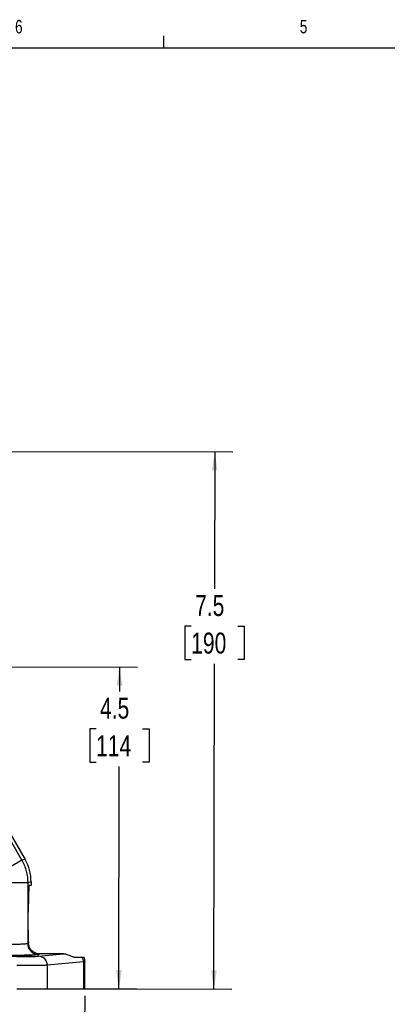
# Model space of a CAD drawing. Header units: inches. Extents: x 0.4 to 16.6, y 0.2 to 10.8.
# Tile 6 of 12: x 5.5 to 8.1, y 4 to 10.8. Entities that reach past the tile are written whole.
import ezdxf

# ---------------------------------------------------------------- set-up
doc = ezdxf.new("R2010")
doc.units = ezdxf.units.IN
doc.header["$MEASUREMENT"] = 0
doc.layers.add('BORDER', color=7, linetype='Continuous', lineweight=25)
doc.layers.add('SLD-0', color=7, linetype='Continuous', lineweight=25)
doc.styles.add('SLDTEXTSTYLE0', font='TXT', dxfattribs={"width": 0.75})
doc.dimstyles.new('SLDDIMSTYLE0', dxfattribs={"dimtxt": 0.145833, "dimasz": 0.13, "dimexe": 0, "dimexo": 0.0625, "dimgap": 0.036458, "dimtad": 0, "dimtih": 1, "dimtoh": 1, "dimdec": 1, "dimlfac": 2, "dimrnd": 1e-09, "dimzin": 12, "dimdsep": 46, "dimtxsty": 'SLDTEXTSTYLE0', "dimsah": 1, "dimcen": 0.09, "dimadec": 0, "dimazin": 3, "dimtfac": 1, "dimtdec": 1, "dimtofl": 0, "dimtmove": 0, "dimatfit": 3, "dimfxl": 0, "dimfrac": 2, "dimtolj": 1, "dimtzin": 12, "dimarcsym": 0})

# ---------------------------------------------------------------- blocks, each defined once
blk = doc.blocks.new('_D')
at = {"layer": 'SLD-0'}
for p, q in [((4.0722, 7.84), (7.0121, 7.8352)), ((6.8871, 7.8354), (6.8855, 6.8837)), ((6.7235, 6.6224), (6.6791, 6.6224)), ((6.6791, 6.6224), (6.6791, 6.3907)), ((7.0467, 6.6224), (7.0911, 6.6224)), ((7.0911, 6.6224), (7.0911, 6.3907)), ((6.6791, 6.3907), (6.7235, 6.3907)), ((7.0911, 6.3907), (7.0467, 6.3907)), ((6.881, 4.1016), (6.8847, 6.3611)), ((5.7717, 4.1034), (7.006, 4.1014))]:
    blk.add_line(p, q, dxfattribs=at)
for points in [[(6.8871, 7.8354), (6.8669, 7.7055), (6.9069, 7.7054)], [(6.881, 4.1016), (6.9012, 4.2316), (6.8612, 4.2316)]]:
    blk.add_solid(points, dxfattribs=at)
at = {"layer": 'SLD-0', "char_height": 0.14583, "attachment_point": 1, "style": 'SLDTEXTSTYLE0'}
for s, insert in [('7.5', (6.7505, 6.84)), ('190', (6.7235, 6.5787))]:
    blk.add_mtext(s, dxfattribs=dict(at, insert=insert))
blk = doc.blocks.new('_D_2')
at = {"layer": 'SLD-0'}
for p, q in [((4.0167, 4.4673), (4.015, 3.46)), ((5.9828, 4.0531), (5.9818, 3.4568)), ((4.0152, 3.585), (4.6446, 3.584)), ((4.8167, 3.5835), (4.7723, 3.5835)), ((4.7723, 3.5835), (4.7723, 3.3517)), ((5.1399, 3.5835), (5.1843, 3.5835)), ((5.1843, 3.5835), (5.1843, 3.3517)), ((5.982, 3.5818), (5.312, 3.5829)), ((4.7723, 3.3517), (4.8167, 3.3517)), ((5.1843, 3.3517), (5.1399, 3.3517))]:
    blk.add_line(p, q, dxfattribs=at)
for points in [[(4.0152, 3.585), (4.1452, 3.5648), (4.1453, 3.6048)], [(5.982, 3.5818), (5.852, 3.602), (5.852, 3.562)]]:
    blk.add_solid(points, dxfattribs=at)
at = {"layer": 'SLD-0', "char_height": 0.14583, "attachment_point": 1, "style": 'SLDTEXTSTYLE0'}
for s, insert in [('3.9', (4.8437, 3.801)), ('100', (4.8167, 3.5397))]:
    blk.add_mtext(s, dxfattribs=dict(at, insert=insert))
blk = doc.blocks.new('_D_3')
at = {"layer": 'SLD-0'}
for p, q in [((4.0697, 6.3425), (6.3497, 6.3388)), ((6.2247, 6.339), (6.2244, 6.1702)), ((6.0623, 5.9089), (6.018, 5.9089)), ((6.018, 5.9089), (6.018, 5.6772)), ((6.3856, 5.9089), (6.43, 5.9089)), ((6.43, 5.9089), (6.43, 5.6772)), ((6.018, 5.6772), (6.0623, 5.6772)), ((6.221, 4.1027), (6.2236, 5.6476)), ((6.43, 5.6772), (6.3856, 5.6772)), ((5.7717, 4.1034), (6.346, 4.1025))]:
    blk.add_line(p, q, dxfattribs=at)
for points in [[(6.2247, 6.339), (6.2045, 6.2091), (6.2445, 6.209)], [(6.221, 4.1027), (6.2412, 4.2326), (6.2012, 4.2327)]]:
    blk.add_solid(points, dxfattribs=at)
at = {"layer": 'SLD-0', "char_height": 0.14583, "attachment_point": 1, "style": 'SLDTEXTSTYLE0'}
for s, insert in [('4.5', (6.0894, 6.1265)), ('114', (6.0623, 5.8652))]:
    blk.add_mtext(s, dxfattribs=dict(at, insert=insert))

msp = doc.modelspace()

# ---------------------------------------------------------------- linework, layer by layer
at = {"color": 7, "linetype": 'Continuous', "lineweight": 25}
for p, q in [((5.4144, 5.2696), (5.5682, 5.0022)), ((5.5458, 4.9962), (5.3899, 5.2672)), ((5.5458, 4.9962), (5.3834, 4.9028)), ((5.5682, 5.0022), (5.5458, 4.9962)), ((5.5873, 4.84), (5.4, 4.8403)), ((5.5873, 4.84), (5.5866, 4.4187)), ((5.6098, 4.846), (5.5873, 4.84)), ((5.5987, 4.8237), (5.6098, 4.8237)), ((5.6098, 4.846), (5.6098, 4.8237)), ((5.59, 4.5112), (5.5902, 4.6362)), ((5.5866, 4.4187), (5.5909, 4.4212)), ((5.6619, 4.3292), (5.8322, 4.3449)), ((5.6721, 4.3452), (5.6644, 4.3406)), ((5.8322, 4.3449), (5.6721, 4.3452)), ((5.9075, 4.3232), (5.9657, 4.3231)), ((5.722, 4.2667), (5.7217, 4.1035)), ((5.975, 4.2899), (5.722, 4.2667)), ((5.975, 4.2899), (5.9747, 4.1031)), ((5.9832, 4.291), (5.975, 4.2899)), ((5.9829, 4.1031), (5.9832, 4.2912)), ((5.5098, 4.1038), (5.7217, 4.1035)), ((5.7217, 4.1035), (5.9747, 4.1031)), ((5.9747, 4.1031), (5.9829, 4.1031))]:
    msp.add_line(p, q, dxfattribs=at)
for centre, radius, start, end in [((5.6647, 4.4186), 0.0781, 179.9655, 269.81232), ((5.6601, 4.2674), 0.0619, 359.32996, 88.34701), ((5.9105, 4.2897), 0.0646, 0.2551, 31.18772)]:
    msp.add_arc(centre, radius, start, end, dxfattribs=at)
for centre, major_axis, ratio, start_param, end_param in [((5.297, 4.8464), (0.3023, 0.0805), 0.99898, 6.021641, 6.54473), ((5.5984, 4.6362), (0.0003, 0.1875), 0.043661, 0, 1.570796), ((5.5982, 4.5112), (0.0003, 0.1875), 0.043661, 1.570796, 2.071341)]:
    msp.add_ellipse(centre, major_axis=major_axis, ratio=ratio, start_param=start_param, end_param=end_param, dxfattribs=at)
msp.add_ellipse((5.5125, 4.3304), major_axis=(0.1055, -0.0002), ratio=0.026186, dxfattribs=at)
msp.add_open_spline([(5.5458, 4.9962), (5.5578, 4.9715), (5.5819, 4.9222), (5.5855, 4.8674), (5.5873, 4.84)], degree=3, dxfattribs=at)
for points, knots in [([(5.3993, 4.4123), (5.4108, 4.4123), (5.434, 4.4124), (5.4682, 4.4127), (5.5006, 4.4132), (5.5246, 4.4139), (5.5413, 4.4145), (5.5525, 4.415), (5.5627, 4.4156), (5.573, 4.4163), (5.5829, 4.4174), (5.5853, 4.4182), (5.5866, 4.4187)], [0, 0, 0, 0, 0.120101, 0.243423, 0.369968, 0.499743, 0.560041, 0.623423, 0.689889, 0.759437, 0.863804, 1, 1, 1, 1]), ([(5.6721, 4.3452), (5.6672, 4.3455), (5.6554, 4.3461), (5.6351, 4.3527), (5.6143, 4.3663), (5.5959, 4.3893), (5.5925, 4.4107), (5.5909, 4.4212)], [0, 0, 0, 0, 0.101068, 0.239881, 0.483992, 0.746038, 1, 1, 1, 1]), ([(5.6644, 4.3406), (5.6629, 4.3402), (5.6598, 4.3393), (5.6437, 4.3381), (5.6185, 4.337), (5.584, 4.336), (5.5422, 4.3352), (5.4957, 4.3346), (5.4475, 4.3343), (5.415, 4.3344), (5.3992, 4.3344)], [0, 0, 0, 0, 0.117003, 0.240615, 0.369057, 0.500054, 0.631042, 0.759459, 0.883036, 1, 1, 1, 1]), ([(5.5102, 4.3265), (5.5268, 4.3265), (5.5609, 4.3265), (5.607, 4.3271), (5.6438, 4.328), (5.656, 4.3288), (5.6619, 4.3292)], [0, 0, 0, 0, 0.243268, 0.499953, 0.756665, 1, 1, 1, 1]), ([(5.9075, 4.3232), (5.9013, 4.3246), (5.892, 4.3268), (5.8711, 4.3366), (5.8542, 4.3423), (5.8411, 4.3447), (5.8343, 4.3449), (5.8322, 4.3449)], [0, 0, 0, 0, 0.437339, 0.667102, 0.837046, 0.950512, 1, 1, 1, 1]), ([(5.9657, 4.3231), (5.9673, 4.3231), (5.9706, 4.3231), (5.9736, 4.3231), (5.9741, 4.3231), (5.9744, 4.3231)], [0, 0, 0, 0, 0.311383, 0.654131, 1, 1, 1, 1]), ([(5.9744, 4.3231), (5.977, 4.3178), (5.9821, 4.3077), (5.9828, 4.2965), (5.9832, 4.291)], [0, 0, 0, 0, 0.5178694, 1, 1, 1, 1]), ([(5.722, 4.2667), (5.7177, 4.2664), (5.7095, 4.266), (5.692, 4.2655), (5.6749, 4.2651), (5.6595, 4.2648), (5.6301, 4.2644), (5.581, 4.264), (5.5335, 4.264), (5.5101, 4.264)], [0, 0, 0, 0, 0.140209, 0.270412, 0.3517, 0.42853, 0.500902, 0.754988, 1, 1, 1, 1])]:
    msp.add_open_spline(points, degree=3, knots=knots, dxfattribs=at)
at = {"layer": 'BORDER'}
for p, q in [((6.5323, 10.6421), (6.5323, 10.7269)), ((0.6263, 10.6421), (16.3763, 10.6421))]:
    msp.add_line(p, q, dxfattribs=at)

# ---------------------------------------------------------------- texts
at = {"color": 7, "linetype": 'Continuous', "lineweight": 0, "char_height": 0.0937, "attachment_point": 1, "style": 'SLDTEXTSTYLE0'}
for s, insert in [('6', (5.4987, 10.8367)), ('5', (7.4787, 10.8373))]:
    msp.add_mtext(s, dxfattribs=dict(at, insert=insert))
at = {"layer": 'SLD-0', "insert": (0.6985, 10.3763), "char_height": 0.270833, "attachment_point": 1, "style": 'SLDTEXTSTYLE0'}
msp.add_mtext('NOTE: FOR REFERENCE ONLY', dxfattribs=at)

# ---------------------------------------------------------------- dimensions: what is measured, and where the dimension line sits
at = {"layer": 'SLD-0'}
for base, p1, p2, angle, picture, middle in [((6.881, 4.1016), (4.0222, 7.8401), (5.7217, 4.1035), 89.90637, '_D', (6.8851, 6.6224)), ((6.2247, 6.339), (5.7217, 4.1035), (4.0197, 6.3426), 89.90637, '_D_3', (6.224, 5.9089)), ((4.0152, 3.585), (5.9829, 4.1031), (4.0168, 4.5173), 359.90637, '_D_2', (4.9783, 3.5835))]:
    dim = msp.add_linear_dim(base=base, p1=p1, p2=p2, angle=angle, dimstyle='SLDDIMSTYLE0', dxfattribs=at)
    dim.commit()
    dim.dimension.update_dxf_attribs({"geometry": picture, "text_midpoint": middle, "dimtype": 160})

doc.saveas('drawing.dxf')
